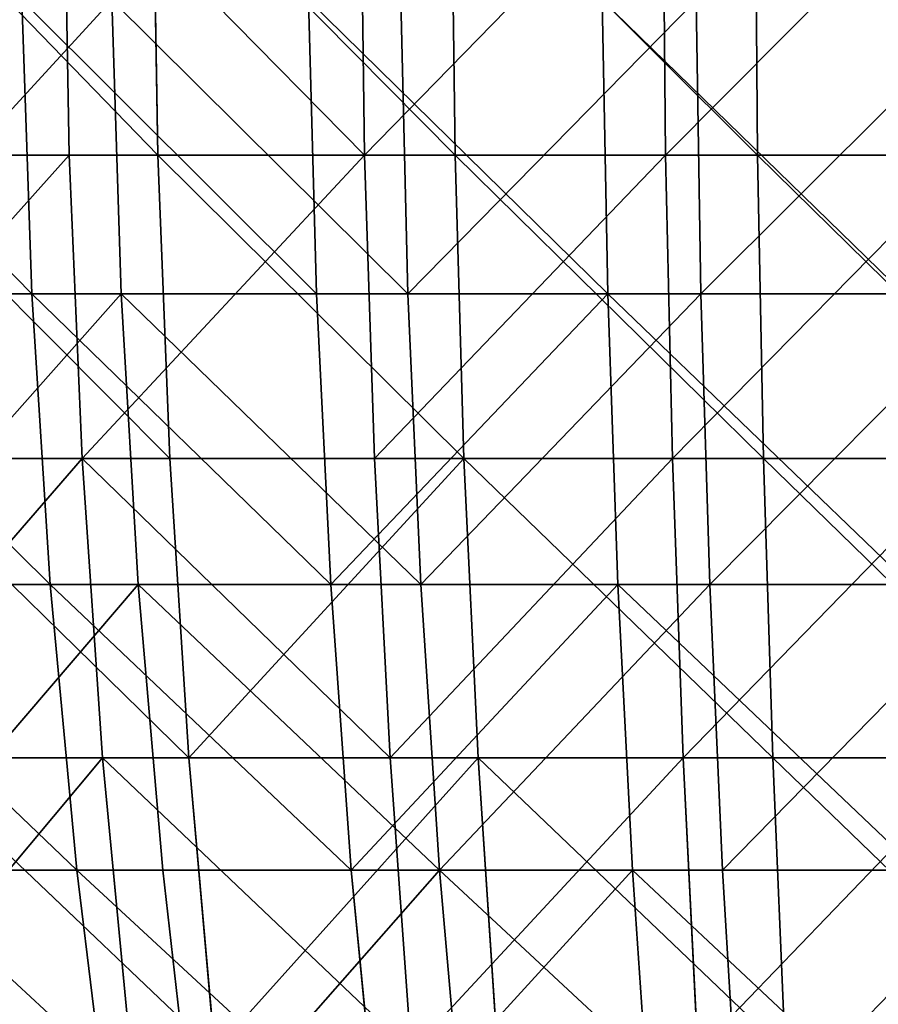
# Model space of a CAD drawing. Extents: x 143 to 263, y -61 to 82.
# Tile 99 of 256: x 183 to 196, y -19 to -4. Entities that reach past the tile are written whole.
import ezdxf

# ---------------------------------------------------------------- set-up
doc = ezdxf.new("R2010")
doc.units = 0
doc.header["$LTSCALE"] = 25.4
doc.layers.get('0').update_dxf_attribs({"color": 13, "linetype": 'CONTINUOUS'})

# ---------------------------------------------------------------- blocks, each defined once
blk = doc.blocks.new('ICE-BALL-8126_STL')
at = {"color": 7}
for p, q in [((93.284, -4.765, -3.056), (93.284, -9.381, -2.565)), ((93.284, -4.765, -3.056), (93.284, -9.381, -2.565)), ((97.845, -4.7, -2.085), (97.845, -9.24, -1.602)), ((97.845, -4.7, -2.085), (97.845, -9.24, -1.602)), ((88.662, -4.806, -3.671), (88.662, -9.47, -3.175)), ((88.662, -4.806, -3.671), (88.662, -9.47, -3.175)), ((99.555, -5.635, 2.112), (99.555, -10.006, 2.683)), ((99.555, -5.635, 2.112), (99.555, -10.006, 2.683)), ((90.775, -5.807, 0.186), (90.775, -10.335, 0.777)), ((90.775, -5.807, 0.186), (90.775, -10.335, 0.777)), ((95.203, -5.737, 0.975), (95.203, -10.2, 1.558)), ((95.203, -5.737, 0.975), (95.203, -10.2, 1.558)), ((97.845, -10.605, 113.252), (97.845, -6.078, 113.842)), ((97.845, -10.605, 113.252), (97.845, -6.078, 113.842)), ((88.662, -10.873, 114.819), (88.662, -6.222, 115.426)), ((88.662, -10.873, 114.819), (88.662, -6.222, 115.426)), ((93.284, -10.769, 114.211), (93.284, -6.166, 114.812)), ((93.284, -10.769, 114.211), (93.284, -6.166, 114.812)), ((99.555, -11.377, 108.928), (99.555, -7.022, 109.612)), ((99.555, -11.377, 108.928), (99.555, -7.022, 109.612)), ((95.203, -11.6, 110.048), (95.203, -7.153, 110.746)), ((95.203, -11.6, 110.048), (95.203, -7.153, 110.746)), ((90.775, -11.755, 110.825), (90.775, -7.244, 111.533)), ((90.775, -11.755, 110.825), (90.775, -7.244, 111.533)), ((102.316, -9.049, -0.291), (97.845, -9.24, -1.602)), ((102.316, -9.049, -0.291), (97.845, -9.24, -1.602)), ((97.845, -9.24, -1.602), (93.284, -9.381, -2.565)), ((97.845, -9.24, -1.602), (93.284, -9.381, -2.565)), ((97.845, -9.24, -1.602), (97.845, -13.729, -0.765)), ((97.845, -9.24, -1.602), (97.845, -13.729, -0.765)), ((93.284, -9.381, -2.565), (88.662, -9.47, -3.175)), ((93.284, -9.381, -2.565), (88.662, -9.47, -3.175)), ((93.284, -9.381, -2.565), (93.284, -13.945, -1.714)), ((93.284, -9.381, -2.565), (93.284, -13.945, -1.714)), ((88.662, -9.47, -3.175), (84.006, -9.507, -3.428)), ((88.662, -9.47, -3.175), (84.006, -9.507, -3.428)), ((88.662, -9.47, -3.175), (88.662, -14.081, -2.315)), ((88.662, -9.47, -3.175), (88.662, -14.081, -2.315)), ((99.555, -10.006, 2.683), (103.801, -9.754, 4.146)), ((99.555, -10.006, 2.683), (103.801, -9.754, 4.146)), ((95.203, -10.2, 1.558), (99.555, -10.006, 2.683)), ((95.203, -10.2, 1.558), (99.555, -10.006, 2.683)), ((99.555, -10.006, 2.683), (99.555, -14.316, 3.609)), ((99.555, -10.006, 2.683), (99.555, -14.316, 3.609)), ((90.775, -10.335, 0.777), (95.203, -10.2, 1.558)), ((90.775, -10.335, 0.777), (95.203, -10.2, 1.558)), ((95.203, -10.2, 1.558), (95.203, -14.601, 2.503)), ((95.203, -10.2, 1.558), (95.203, -14.601, 2.503)), ((86.297, -10.409, 0.346), (90.775, -10.335, 0.777)), ((86.297, -10.409, 0.346), (90.775, -10.335, 0.777)), ((90.775, -10.335, 0.777), (90.775, -14.799, 1.736)), ((90.775, -10.335, 0.777), (90.775, -14.799, 1.736)), ((102.316, -10.383, 111.946), (97.845, -10.605, 113.252)), ((102.316, -10.383, 111.946), (97.845, -10.605, 113.252)), ((97.845, -10.605, 113.252), (93.284, -10.769, 114.211)), ((97.845, -10.605, 113.252), (93.284, -10.769, 114.211)), ((97.845, -15.072, 112.308), (97.845, -10.605, 113.252)), ((97.845, -15.072, 112.308), (97.845, -10.605, 113.252)), ((93.284, -10.769, 114.211), (88.662, -10.873, 114.819)), ((93.284, -10.769, 114.211), (88.662, -10.873, 114.819)), ((93.284, -15.311, 113.252), (93.284, -10.769, 114.211)), ((93.284, -15.311, 113.252), (93.284, -10.769, 114.211)), ((88.662, -10.873, 114.819), (84.006, -10.916, 115.071)), ((88.662, -10.873, 114.819), (84.006, -10.916, 115.071)), ((88.662, -15.462, 113.849), (88.662, -10.873, 114.819)), ((88.662, -15.462, 113.849), (88.662, -10.873, 114.819)), ((99.555, -11.377, 108.928), (103.801, -11.087, 107.472)), ((99.555, -11.377, 108.928), (103.801, -11.087, 107.472)), ((95.203, -11.6, 110.048), (99.555, -11.377, 108.928)), ((95.203, -11.6, 110.048), (99.555, -11.377, 108.928)), ((99.555, -15.662, 107.892), (99.555, -11.377, 108.928)), ((99.555, -15.662, 107.892), (99.555, -11.377, 108.928)), ((90.775, -11.755, 110.825), (95.203, -11.6, 110.048)), ((90.775, -11.755, 110.825), (95.203, -11.6, 110.048)), ((95.203, -15.975, 108.99), (95.203, -11.6, 110.048)), ((95.203, -15.975, 108.99), (95.203, -11.6, 110.048)), ((86.297, -11.84, 111.254), (90.775, -11.755, 110.825)), ((86.297, -11.84, 111.254), (90.775, -11.755, 110.825)), ((90.775, -16.193, 109.752), (90.775, -11.755, 110.825)), ((90.775, -16.193, 109.752), (90.775, -11.755, 110.825)), ((102.316, -13.435, 0.527), (97.845, -13.729, -0.765)), ((102.316, -13.435, 0.527), (97.845, -13.729, -0.765)), ((97.845, -13.729, -0.765), (93.284, -13.945, -1.714)), ((97.845, -13.729, -0.765), (93.284, -13.945, -1.714)), ((97.845, -13.729, -0.765), (97.845, -18.137, 0.422)), ((97.845, -13.729, -0.765), (97.845, -18.137, 0.422)), ((93.284, -13.945, -1.714), (88.662, -14.081, -2.315)), ((93.284, -13.945, -1.714), (88.662, -14.081, -2.315)), ((93.284, -13.945, -1.714), (93.284, -18.427, -0.507)), ((93.284, -13.945, -1.714), (93.284, -18.427, -0.507)), ((99.555, -14.316, 3.609), (103.801, -13.945, 5.046)), ((99.555, -14.316, 3.609), (103.801, -13.945, 5.046)), ((88.662, -14.081, -2.315), (84.006, -14.138, -2.564)), ((88.662, -14.081, -2.315), (84.006, -14.138, -2.564)), ((88.662, -14.081, -2.315), (88.662, -18.611, -1.096)), ((88.662, -14.081, -2.315), (88.662, -18.611, -1.096)), ((95.203, -14.601, 2.503), (99.555, -14.316, 3.609)), ((95.203, -14.601, 2.503), (99.555, -14.316, 3.609)), ((99.555, -14.316, 3.609), (99.555, -18.536, 4.882)), ((99.555, -14.316, 3.609), (99.555, -18.536, 4.882)), ((90.775, -14.799, 1.736), (95.203, -14.601, 2.503)), ((90.775, -14.799, 1.736), (95.203, -14.601, 2.503)), ((95.203, -14.601, 2.503), (95.203, -18.91, 3.803)), ((95.203, -14.601, 2.503), (95.203, -18.91, 3.803)), ((86.297, -14.908, 1.312), (90.775, -14.799, 1.736)), ((86.297, -14.908, 1.312), (90.775, -14.799, 1.736)), ((90.775, -14.799, 1.736), (90.775, -19.17, 3.055)), ((90.775, -14.799, 1.736), (90.775, -19.17, 3.055)), ((102.316, -14.748, 111.023), (97.845, -15.072, 112.308)), ((102.316, -14.748, 111.023), (97.845, -15.072, 112.308)), ((97.845, -15.072, 112.308), (93.284, -15.311, 113.252)), ((97.845, -15.072, 112.308), (93.284, -15.311, 113.252)), ((97.845, -19.452, 111.016), (97.845, -15.072, 112.308)), ((97.845, -19.452, 111.016), (97.845, -15.072, 112.308)), ((99.555, -15.662, 107.892), (103.801, -15.254, 106.464)), ((99.555, -15.662, 107.892), (103.801, -15.254, 106.464)), ((93.284, -15.311, 113.252), (88.662, -15.462, 113.849)), ((93.284, -15.311, 113.252), (88.662, -15.462, 113.849)), ((93.284, -19.763, 111.939), (93.284, -15.311, 113.252)), ((93.284, -19.763, 111.939), (93.284, -15.311, 113.252)), ((88.662, -15.462, 113.849), (84.006, -15.524, 114.097)), ((88.662, -15.462, 113.849), (84.006, -15.524, 114.097)), ((88.662, -19.961, 112.523), (88.662, -15.462, 113.849)), ((88.662, -19.961, 112.523), (88.662, -15.462, 113.849)), ((95.203, -15.975, 108.99), (99.555, -15.662, 107.892)), ((95.203, -15.975, 108.99), (99.555, -15.662, 107.892)), ((99.555, -19.847, 106.51), (99.555, -15.662, 107.892)), ((99.555, -19.847, 106.51), (99.555, -15.662, 107.892)), ((90.775, -16.193, 109.752), (95.203, -15.975, 108.99)), ((90.775, -16.193, 109.752), (95.203, -15.975, 108.99)), ((95.203, -20.249, 107.579), (95.203, -15.975, 108.99)), ((95.203, -20.249, 107.579), (95.203, -15.975, 108.99)), ((86.297, -16.313, 110.172), (90.775, -16.193, 109.752)), ((86.297, -16.313, 110.172), (90.775, -16.193, 109.752)), ((90.775, -20.528, 108.32), (90.775, -16.193, 109.752)), ((90.775, -20.528, 108.32), (90.775, -16.193, 109.752)), ((102.316, -17.743, 1.687), (97.845, -18.137, 0.422)), ((102.316, -17.743, 1.687), (97.845, -18.137, 0.422)), ((97.845, -18.137, 0.422), (93.284, -18.427, -0.507)), ((97.845, -18.137, 0.422), (93.284, -18.427, -0.507)), ((97.845, -18.137, 0.422), (97.845, -22.439, 1.952)), ((97.845, -18.137, 0.422), (97.845, -22.439, 1.952)), ((99.555, -18.536, 4.882), (103.801, -18.05, 6.285)), ((99.555, -18.536, 4.882), (103.801, -18.05, 6.285)), ((93.284, -18.427, -0.507), (88.662, -18.611, -1.096)), ((93.284, -18.427, -0.507), (88.662, -18.611, -1.096)), ((93.284, -18.427, -0.507), (93.284, -22.801, 1.048)), ((93.284, -18.427, -0.507), (93.284, -22.801, 1.048)), ((95.203, -18.91, 3.803), (99.555, -18.536, 4.882)), ((95.203, -18.91, 3.803), (99.555, -18.536, 4.882)), ((99.555, -18.536, 4.882), (99.555, -22.638, 6.495)), ((99.555, -18.536, 4.882), (99.555, -22.638, 6.495)), ((88.662, -18.611, -1.096), (84.006, -18.687, -1.339)), ((88.662, -18.611, -1.096), (84.006, -18.687, -1.339)), ((88.662, -18.611, -1.096), (88.662, -23.03, 0.476)), ((88.662, -18.611, -1.096), (88.662, -23.03, 0.476)), ((90.775, -19.17, 3.055), (95.203, -18.91, 3.803)), ((90.775, -19.17, 3.055), (95.203, -18.91, 3.803)), ((95.203, -18.91, 3.803), (95.203, -23.099, 5.451)), ((95.203, -18.91, 3.803), (95.203, -23.099, 5.451)), ((102.316, -19.027, 109.761), (97.845, -19.452, 111.016)), ((102.316, -19.027, 109.761), (97.845, -19.452, 111.016)), ((86.297, -19.313, 2.642), (90.775, -19.17, 3.055)), ((86.297, -19.313, 2.642), (90.775, -19.17, 3.055)), ((90.775, -19.17, 3.055), (90.775, -23.419, 4.726)), ((90.775, -19.17, 3.055), (90.775, -23.419, 4.726)), ((99.555, -19.847, 106.51), (103.801, -19.325, 105.12)), ((99.555, -19.847, 106.51), (103.801, -19.325, 105.12)), ((97.845, -19.452, 111.016), (93.284, -19.763, 111.939)), ((97.845, -19.452, 111.016), (93.284, -19.763, 111.939)), ((97.845, -23.716, 109.385), (97.845, -19.452, 111.016)), ((97.845, -23.716, 109.385), (97.845, -19.452, 111.016)), ((93.284, -19.763, 111.939), (88.662, -19.961, 112.523)), ((93.284, -19.763, 111.939), (88.662, -19.961, 112.523)), ((93.284, -24.099, 110.28), (93.284, -19.763, 111.939)), ((93.284, -24.099, 110.28), (93.284, -19.763, 111.939)), ((95.203, -20.249, 107.579), (99.555, -19.847, 106.51)), ((95.203, -20.249, 107.579), (99.555, -19.847, 106.51)), ((99.555, -23.907, 104.791), (99.555, -19.847, 106.51)), ((99.555, -23.907, 104.791), (99.555, -19.847, 106.51)), ((88.662, -19.961, 112.523), (84.006, -20.043, 112.765)), ((88.662, -19.961, 112.523), (84.006, -20.043, 112.765)), ((88.662, -24.342, 110.847), (88.662, -19.961, 112.523)), ((88.662, -24.342, 110.847), (88.662, -19.961, 112.523)), ((90.775, -20.528, 108.32), (95.203, -20.249, 107.579)), ((90.775, -20.528, 108.32), (95.203, -20.249, 107.579)), ((95.203, -24.394, 105.824), (95.203, -20.249, 107.579)), ((95.203, -24.394, 105.824), (95.203, -20.249, 107.579)), ((86.297, -20.682, 108.729), (90.775, -20.528, 108.32)), ((86.297, -20.682, 108.729), (90.775, -20.528, 108.32)), ((90.775, -24.733, 106.54), (90.775, -20.528, 108.32)), ((90.775, -24.733, 106.54), (90.775, -20.528, 108.32))]:
    blk.add_line(p, q, dxfattribs=at)
mesh = blk.add_polyface(dxfattribs=at)
corners = [(102.316, -4.612, -0.763), (97.845, -9.24, -1.602), (97.845, -4.7, -2.085), (102.316, -9.049, -0.291)]
mesh.append_faces([[corners[k] for k in face] for face in [(0, 1, 2), (1, 0, 3)]], dxfattribs={"vtx0": -1, "color": 7})
mesh = blk.add_polyface(dxfattribs=at)
corners = [(93.284, -4.765, -3.056), (88.662, -9.47, -3.175), (88.662, -4.806, -3.671), (93.284, -9.381, -2.565)]
mesh.append_faces([[corners[k] for k in face] for face in [(0, 1, 2), (1, 0, 3)]], dxfattribs={"vtx0": -1, "color": 7})
mesh = blk.add_polyface(dxfattribs=at)
corners = [(97.845, -4.7, -2.085), (93.284, -9.381, -2.565), (93.284, -4.765, -3.056), (97.845, -9.24, -1.602)]
mesh.append_faces([[corners[k] for k in face] for face in [(0, 1, 2), (1, 0, 3)]], dxfattribs={"vtx0": -1, "color": 7})
mesh = blk.add_polyface(dxfattribs=at)
corners = [(88.662, -4.806, -3.671), (84.006, -9.507, -3.428), (84.006, -4.823, -3.926), (88.662, -9.47, -3.175)]
mesh.append_faces([[corners[k] for k in face] for face in [(0, 1, 2), (1, 0, 3)]], dxfattribs={"vtx0": -1, "color": 7})
mesh = blk.add_polyface(dxfattribs=at)
corners = [(103.801, -9.754, 4.146), (99.555, -5.635, 2.112), (99.555, -10.006, 2.683), (103.801, -5.503, 3.591)]
mesh.append_faces([[corners[k] for k in face] for face in [(0, 1, 2), (1, 0, 3)]], dxfattribs={"vtx0": -1, "color": 7})
mesh = blk.add_polyface(dxfattribs=at)
corners = [(99.555, -10.006, 2.683), (95.203, -5.737, 0.975), (95.203, -10.2, 1.558), (99.555, -5.635, 2.112)]
mesh.append_faces([[corners[k] for k in face] for face in [(0, 1, 2), (1, 0, 3)]], dxfattribs={"vtx0": -1, "color": 7})
mesh = blk.add_polyface(dxfattribs=at)
corners = [(90.775, -10.335, 0.777), (86.297, -5.846, -0.25), (86.297, -10.409, 0.346), (90.775, -5.807, 0.186)]
mesh.append_faces([[corners[k] for k in face] for face in [(0, 1, 2), (1, 0, 3)]], dxfattribs={"vtx0": -1, "color": 7})
mesh = blk.add_polyface(dxfattribs=at)
corners = [(95.203, -10.2, 1.558), (90.775, -5.807, 0.186), (90.775, -10.335, 0.777), (95.203, -5.737, 0.975)]
mesh.append_faces([[corners[k] for k in face] for face in [(0, 1, 2), (1, 0, 3)]], dxfattribs={"vtx0": -1, "color": 7})
mesh = blk.add_polyface(dxfattribs=at)
corners = [(102.316, -10.383, 111.946), (97.845, -6.078, 113.842), (97.845, -10.605, 113.252), (102.316, -5.958, 112.523)]
mesh.append_faces([[corners[k] for k in face] for face in [(0, 1, 2), (1, 0, 3)]], dxfattribs={"vtx0": -1, "color": 7})
mesh = blk.add_polyface(dxfattribs=at)
corners = [(97.845, -10.605, 113.252), (93.284, -6.166, 114.812), (93.284, -10.769, 114.211), (97.845, -6.078, 113.842)]
mesh.append_faces([[corners[k] for k in face] for face in [(0, 1, 2), (1, 0, 3)]], dxfattribs={"vtx0": -1, "color": 7})
mesh = blk.add_polyface(dxfattribs=at)
corners = [(88.662, -10.873, 114.819), (84.006, -6.245, 115.68), (84.006, -10.916, 115.071), (88.662, -6.222, 115.426)]
mesh.append_faces([[corners[k] for k in face] for face in [(0, 1, 2), (1, 0, 3)]], dxfattribs={"vtx0": -1, "color": 7})
mesh = blk.add_polyface(dxfattribs=at)
corners = [(93.284, -10.769, 114.211), (88.662, -6.222, 115.426), (88.662, -10.873, 114.819), (93.284, -6.166, 114.812)]
mesh.append_faces([[corners[k] for k in face] for face in [(0, 1, 2), (1, 0, 3)]], dxfattribs={"vtx0": -1, "color": 7})
mesh = blk.add_polyface(dxfattribs=at)
corners = [(103.801, -6.852, 108.137), (99.555, -11.377, 108.928), (99.555, -7.022, 109.612), (103.801, -11.087, 107.472)]
mesh.append_faces([[corners[k] for k in face] for face in [(0, 1, 2), (1, 0, 3)]], dxfattribs={"vtx0": -1, "color": 7})
mesh = blk.add_polyface(dxfattribs=at)
corners = [(99.555, -7.022, 109.612), (95.203, -11.6, 110.048), (95.203, -7.153, 110.746), (99.555, -11.377, 108.928)]
mesh.append_faces([[corners[k] for k in face] for face in [(0, 1, 2), (1, 0, 3)]], dxfattribs={"vtx0": -1, "color": 7})
mesh = blk.add_polyface(dxfattribs=at)
corners = [(95.203, -7.153, 110.746), (90.775, -11.755, 110.825), (90.775, -7.244, 111.533), (95.203, -11.6, 110.048)]
mesh.append_faces([[corners[k] for k in face] for face in [(0, 1, 2), (1, 0, 3)]], dxfattribs={"vtx0": -1, "color": 7})
mesh = blk.add_polyface(dxfattribs=at)
corners = [(90.775, -7.244, 111.533), (86.297, -11.84, 111.254), (86.297, -7.294, 111.967), (90.775, -11.755, 110.825)]
mesh.append_faces([[corners[k] for k in face] for face in [(0, 1, 2), (1, 0, 3)]], dxfattribs={"vtx0": -1, "color": 7})
mesh = blk.add_polyface(dxfattribs=at)
corners = [(102.316, -9.049, -0.291), (97.845, -13.729, -0.765), (97.845, -9.24, -1.602), (102.316, -13.435, 0.527)]
mesh.append_faces([[corners[k] for k in face] for face in [(0, 1, 2), (1, 0, 3)]], dxfattribs={"vtx0": -1, "color": 7})
mesh = blk.add_polyface(dxfattribs=at)
corners = [(97.845, -9.24, -1.602), (93.284, -13.945, -1.714), (93.284, -9.381, -2.565), (97.845, -13.729, -0.765)]
mesh.append_faces([[corners[k] for k in face] for face in [(0, 1, 2), (1, 0, 3)]], dxfattribs={"vtx0": -1, "color": 7})
mesh = blk.add_polyface(dxfattribs=at)
corners = [(93.284, -9.381, -2.565), (88.662, -14.081, -2.315), (88.662, -9.47, -3.175), (93.284, -13.945, -1.714)]
mesh.append_faces([[corners[k] for k in face] for face in [(0, 1, 2), (1, 0, 3)]], dxfattribs={"vtx0": -1, "color": 7})
mesh = blk.add_polyface(dxfattribs=at)
corners = [(88.662, -9.47, -3.175), (84.006, -14.138, -2.564), (84.006, -9.507, -3.428), (88.662, -14.081, -2.315)]
mesh.append_faces([[corners[k] for k in face] for face in [(0, 1, 2), (1, 0, 3)]], dxfattribs={"vtx0": -1, "color": 7})
mesh = blk.add_polyface(dxfattribs=at)
corners = [(99.555, -14.316, 3.609), (103.801, -9.754, 4.146), (99.555, -10.006, 2.683), (103.801, -13.945, 5.046)]
mesh.append_faces([[corners[k] for k in face] for face in [(0, 1, 2), (1, 0, 3)]], dxfattribs={"vtx0": -1, "color": 7})
mesh = blk.add_polyface(dxfattribs=at)
corners = [(99.555, -14.316, 3.609), (95.203, -10.2, 1.558), (95.203, -14.601, 2.503), (99.555, -10.006, 2.683)]
mesh.append_faces([[corners[k] for k in face] for face in [(0, 1, 2), (1, 0, 3)]], dxfattribs={"vtx0": -1, "color": 7})
mesh = blk.add_polyface(dxfattribs=at)
corners = [(95.203, -14.601, 2.503), (90.775, -10.335, 0.777), (90.775, -14.799, 1.736), (95.203, -10.2, 1.558)]
mesh.append_faces([[corners[k] for k in face] for face in [(0, 1, 2), (1, 0, 3)]], dxfattribs={"vtx0": -1, "color": 7})
mesh = blk.add_polyface(dxfattribs=at)
corners = [(90.775, -14.799, 1.736), (86.297, -10.409, 0.346), (86.297, -14.908, 1.312), (90.775, -10.335, 0.777)]
mesh.append_faces([[corners[k] for k in face] for face in [(0, 1, 2), (1, 0, 3)]], dxfattribs={"vtx0": -1, "color": 7})
mesh = blk.add_polyface(dxfattribs=at)
corners = [(102.316, -14.748, 111.023), (97.845, -10.605, 113.252), (97.845, -15.072, 112.308), (102.316, -10.383, 111.946)]
mesh.append_faces([[corners[k] for k in face] for face in [(0, 1, 2), (1, 0, 3)]], dxfattribs={"vtx0": -1, "color": 7})
mesh = blk.add_polyface(dxfattribs=at)
corners = [(97.845, -15.072, 112.308), (93.284, -10.769, 114.211), (93.284, -15.311, 113.252), (97.845, -10.605, 113.252)]
mesh.append_faces([[corners[k] for k in face] for face in [(0, 1, 2), (1, 0, 3)]], dxfattribs={"vtx0": -1, "color": 7})
mesh = blk.add_polyface(dxfattribs=at)
corners = [(93.284, -15.311, 113.252), (88.662, -10.873, 114.819), (88.662, -15.462, 113.849), (93.284, -10.769, 114.211)]
mesh.append_faces([[corners[k] for k in face] for face in [(0, 1, 2), (1, 0, 3)]], dxfattribs={"vtx0": -1, "color": 7})
mesh = blk.add_polyface(dxfattribs=at)
corners = [(88.662, -15.462, 113.849), (84.006, -10.916, 115.071), (84.006, -15.524, 114.097), (88.662, -10.873, 114.819)]
mesh.append_faces([[corners[k] for k in face] for face in [(0, 1, 2), (1, 0, 3)]], dxfattribs={"vtx0": -1, "color": 7})
mesh = blk.add_polyface(dxfattribs=at)
corners = [(99.555, -11.377, 108.928), (103.801, -15.254, 106.464), (99.555, -15.662, 107.892), (103.801, -11.087, 107.472)]
mesh.append_faces([[corners[k] for k in face] for face in [(0, 1, 2), (1, 0, 3)]], dxfattribs={"vtx0": -1, "color": 7})
mesh = blk.add_polyface(dxfattribs=at)
corners = [(95.203, -11.6, 110.048), (99.555, -15.662, 107.892), (95.203, -15.975, 108.99), (99.555, -11.377, 108.928)]
mesh.append_faces([[corners[k] for k in face] for face in [(0, 1, 2), (1, 0, 3)]], dxfattribs={"vtx0": -1, "color": 7})
mesh = blk.add_polyface(dxfattribs=at)
corners = [(90.775, -11.755, 110.825), (95.203, -15.975, 108.99), (90.775, -16.193, 109.752), (95.203, -11.6, 110.048)]
mesh.append_faces([[corners[k] for k in face] for face in [(0, 1, 2), (1, 0, 3)]], dxfattribs={"vtx0": -1, "color": 7})
mesh = blk.add_polyface(dxfattribs=at)
corners = [(90.775, -11.755, 110.825), (86.297, -16.313, 110.172), (86.297, -11.84, 111.254), (90.775, -16.193, 109.752)]
mesh.append_faces([[corners[k] for k in face] for face in [(0, 1, 2), (1, 0, 3)]], dxfattribs={"vtx0": -1, "color": 7})
mesh = blk.add_polyface(dxfattribs=at)
corners = [(97.845, -13.729, -0.765), (102.316, -17.743, 1.687), (97.845, -18.137, 0.422), (102.316, -13.435, 0.527)]
mesh.append_faces([[corners[k] for k in face] for face in [(0, 1, 2), (1, 0, 3)]], dxfattribs={"vtx0": -1, "color": 7})
mesh = blk.add_polyface(dxfattribs=at)
corners = [(93.284, -13.945, -1.714), (97.845, -18.137, 0.422), (93.284, -18.427, -0.507), (97.845, -13.729, -0.765)]
mesh.append_faces([[corners[k] for k in face] for face in [(0, 1, 2), (1, 0, 3)]], dxfattribs={"vtx0": -1, "color": 7})
mesh = blk.add_polyface(dxfattribs=at)
corners = [(93.284, -13.945, -1.714), (88.662, -18.611, -1.096), (88.662, -14.081, -2.315), (93.284, -18.427, -0.507)]
mesh.append_faces([[corners[k] for k in face] for face in [(0, 1, 2), (1, 0, 3)]], dxfattribs={"vtx0": -1, "color": 7})
mesh = blk.add_polyface(dxfattribs=at)
corners = [(103.801, -18.05, 6.285), (99.555, -14.316, 3.609), (99.555, -18.536, 4.882), (103.801, -13.945, 5.046)]
mesh.append_faces([[corners[k] for k in face] for face in [(0, 1, 2), (1, 0, 3)]], dxfattribs={"vtx0": -1, "color": 7})
mesh = blk.add_polyface(dxfattribs=at)
corners = [(88.662, -14.081, -2.315), (84.006, -18.687, -1.339), (84.006, -14.138, -2.564), (88.662, -18.611, -1.096)]
mesh.append_faces([[corners[k] for k in face] for face in [(0, 1, 2), (1, 0, 3)]], dxfattribs={"vtx0": -1, "color": 7})
mesh = blk.add_polyface(dxfattribs=at)
corners = [(95.203, -18.91, 3.803), (99.555, -14.316, 3.609), (95.203, -14.601, 2.503), (99.555, -18.536, 4.882)]
mesh.append_faces([[corners[k] for k in face] for face in [(0, 1, 2), (1, 0, 3)]], dxfattribs={"vtx0": -1, "color": 7})
mesh = blk.add_polyface(dxfattribs=at)
corners = [(90.775, -19.17, 3.055), (95.203, -14.601, 2.503), (90.775, -14.799, 1.736), (95.203, -18.91, 3.803)]
mesh.append_faces([[corners[k] for k in face] for face in [(0, 1, 2), (1, 0, 3)]], dxfattribs={"vtx0": -1, "color": 7})
mesh = blk.add_polyface(dxfattribs=at)
corners = [(86.297, -19.313, 2.642), (90.775, -14.799, 1.736), (86.297, -14.908, 1.312), (90.775, -19.17, 3.055)]
mesh.append_faces([[corners[k] for k in face] for face in [(0, 1, 2), (1, 0, 3)]], dxfattribs={"vtx0": -1, "color": 7})
mesh = blk.add_polyface(dxfattribs=at)
corners = [(97.845, -19.452, 111.016), (102.316, -14.748, 111.023), (97.845, -15.072, 112.308), (102.316, -19.027, 109.761)]
mesh.append_faces([[corners[k] for k in face] for face in [(0, 1, 2), (1, 0, 3)]], dxfattribs={"vtx0": -1, "color": 7})
mesh = blk.add_polyface(dxfattribs=at)
corners = [(93.284, -19.763, 111.939), (97.845, -15.072, 112.308), (93.284, -15.311, 113.252), (97.845, -19.452, 111.016)]
mesh.append_faces([[corners[k] for k in face] for face in [(0, 1, 2), (1, 0, 3)]], dxfattribs={"vtx0": -1, "color": 7})
mesh = blk.add_polyface(dxfattribs=at)
corners = [(103.801, -15.254, 106.464), (99.555, -19.847, 106.51), (99.555, -15.662, 107.892), (103.801, -19.325, 105.12)]
mesh.append_faces([[corners[k] for k in face] for face in [(0, 1, 2), (1, 0, 3)]], dxfattribs={"vtx0": -1, "color": 7})
mesh = blk.add_polyface(dxfattribs=at)
corners = [(93.284, -19.763, 111.939), (88.662, -15.462, 113.849), (88.662, -19.961, 112.523), (93.284, -15.311, 113.252)]
mesh.append_faces([[corners[k] for k in face] for face in [(0, 1, 2), (1, 0, 3)]], dxfattribs={"vtx0": -1, "color": 7})
mesh = blk.add_polyface(dxfattribs=at)
corners = [(84.006, -20.043, 112.765), (88.662, -15.462, 113.849), (84.006, -15.524, 114.097), (88.662, -19.961, 112.523)]
mesh.append_faces([[corners[k] for k in face] for face in [(0, 1, 2), (1, 0, 3)]], dxfattribs={"vtx0": -1, "color": 7})
mesh = blk.add_polyface(dxfattribs=at)
corners = [(99.555, -15.662, 107.892), (95.203, -20.249, 107.579), (95.203, -15.975, 108.99), (99.555, -19.847, 106.51)]
mesh.append_faces([[corners[k] for k in face] for face in [(0, 1, 2), (1, 0, 3)]], dxfattribs={"vtx0": -1, "color": 7})
mesh = blk.add_polyface(dxfattribs=at)
corners = [(95.203, -15.975, 108.99), (90.775, -20.528, 108.32), (90.775, -16.193, 109.752), (95.203, -20.249, 107.579)]
mesh.append_faces([[corners[k] for k in face] for face in [(0, 1, 2), (1, 0, 3)]], dxfattribs={"vtx0": -1, "color": 7})
mesh = blk.add_polyface(dxfattribs=at)
corners = [(90.775, -16.193, 109.752), (86.297, -20.682, 108.729), (86.297, -16.313, 110.172), (90.775, -20.528, 108.32)]
mesh.append_faces([[corners[k] for k in face] for face in [(0, 1, 2), (1, 0, 3)]], dxfattribs={"vtx0": -1, "color": 7})
mesh = blk.add_polyface(dxfattribs=at)
corners = [(102.316, -17.743, 1.687), (97.845, -22.439, 1.952), (97.845, -18.137, 0.422), (102.316, -21.947, 3.182)]
mesh.append_faces([[corners[k] for k in face] for face in [(0, 1, 2), (1, 0, 3)]], dxfattribs={"vtx0": -1, "color": 7})
mesh = blk.add_polyface(dxfattribs=at)
corners = [(97.845, -18.137, 0.422), (93.284, -22.801, 1.048), (93.284, -18.427, -0.507), (97.845, -22.439, 1.952)]
mesh.append_faces([[corners[k] for k in face] for face in [(0, 1, 2), (1, 0, 3)]], dxfattribs={"vtx0": -1, "color": 7})
mesh = blk.add_polyface(dxfattribs=at)
corners = [(99.555, -22.638, 6.495), (103.801, -18.05, 6.285), (99.555, -18.536, 4.882), (103.801, -22.039, 7.854)]
mesh.append_faces([[corners[k] for k in face] for face in [(0, 1, 2), (1, 0, 3)]], dxfattribs={"vtx0": -1, "color": 7})
mesh = blk.add_polyface(dxfattribs=at)
corners = [(93.284, -18.427, -0.507), (88.662, -23.03, 0.476), (88.662, -18.611, -1.096), (93.284, -22.801, 1.048)]
mesh.append_faces([[corners[k] for k in face] for face in [(0, 1, 2), (1, 0, 3)]], dxfattribs={"vtx0": -1, "color": 7})
mesh = blk.add_polyface(dxfattribs=at)
corners = [(99.555, -22.638, 6.495), (95.203, -18.91, 3.803), (95.203, -23.099, 5.451), (99.555, -18.536, 4.882)]
mesh.append_faces([[corners[k] for k in face] for face in [(0, 1, 2), (1, 0, 3)]], dxfattribs={"vtx0": -1, "color": 7})
mesh = blk.add_polyface(dxfattribs=at)
corners = [(88.662, -18.611, -1.096), (84.006, -23.125, 0.238), (84.006, -18.687, -1.339), (88.662, -23.03, 0.476)]
mesh.append_faces([[corners[k] for k in face] for face in [(0, 1, 2), (1, 0, 3)]], dxfattribs={"vtx0": -1, "color": 7})
mesh = blk.add_polyface(dxfattribs=at)
corners = [(95.203, -23.099, 5.451), (90.775, -19.17, 3.055), (90.775, -23.419, 4.726), (95.203, -18.91, 3.803)]
mesh.append_faces([[corners[k] for k in face] for face in [(0, 1, 2), (1, 0, 3)]], dxfattribs={"vtx0": -1, "color": 7})
mesh = blk.add_polyface(dxfattribs=at)
corners = [(102.316, -23.194, 108.168), (97.845, -19.452, 111.016), (97.845, -23.716, 109.385), (102.316, -19.027, 109.761)]
mesh.append_faces([[corners[k] for k in face] for face in [(0, 1, 2), (1, 0, 3)]], dxfattribs={"vtx0": -1, "color": 7})
mesh = blk.add_polyface(dxfattribs=at)
corners = [(90.775, -23.419, 4.726), (86.297, -19.313, 2.642), (86.297, -23.595, 4.326), (90.775, -19.17, 3.055)]
mesh.append_faces([[corners[k] for k in face] for face in [(0, 1, 2), (1, 0, 3)]], dxfattribs={"vtx0": -1, "color": 7})
mesh = blk.add_polyface(dxfattribs=at)
corners = [(103.801, -19.325, 105.12), (99.555, -23.907, 104.791), (99.555, -19.847, 106.51), (103.801, -23.273, 103.449)]
mesh.append_faces([[corners[k] for k in face] for face in [(0, 1, 2), (1, 0, 3)]], dxfattribs={"vtx0": -1, "color": 7})
mesh = blk.add_polyface(dxfattribs=at)
corners = [(97.845, -23.716, 109.385), (93.284, -19.763, 111.939), (93.284, -24.099, 110.28), (97.845, -19.452, 111.016)]
mesh.append_faces([[corners[k] for k in face] for face in [(0, 1, 2), (1, 0, 3)]], dxfattribs={"vtx0": -1, "color": 7})
mesh = blk.add_polyface(dxfattribs=at)
corners = [(93.284, -24.099, 110.28), (88.662, -19.961, 112.523), (88.662, -24.342, 110.847), (93.284, -19.763, 111.939)]
mesh.append_faces([[corners[k] for k in face] for face in [(0, 1, 2), (1, 0, 3)]], dxfattribs={"vtx0": -1, "color": 7})
mesh = blk.add_polyface(dxfattribs=at)
corners = [(99.555, -19.847, 106.51), (95.203, -24.394, 105.824), (95.203, -20.249, 107.579), (99.555, -23.907, 104.791)]
mesh.append_faces([[corners[k] for k in face] for face in [(0, 1, 2), (1, 0, 3)]], dxfattribs={"vtx0": -1, "color": 7})
mesh = blk.add_polyface(dxfattribs=at)
corners = [(88.662, -24.342, 110.847), (84.006, -20.043, 112.765), (84.006, -24.442, 111.082), (88.662, -19.961, 112.523)]
mesh.append_faces([[corners[k] for k in face] for face in [(0, 1, 2), (1, 0, 3)]], dxfattribs={"vtx0": -1, "color": 7})
mesh = blk.add_polyface(dxfattribs=at)
corners = [(95.203, -20.249, 107.579), (90.775, -24.733, 106.54), (90.775, -20.528, 108.32), (95.203, -24.394, 105.824)]
mesh.append_faces([[corners[k] for k in face] for face in [(0, 1, 2), (1, 0, 3)]], dxfattribs={"vtx0": -1, "color": 7})
mesh = blk.add_polyface(dxfattribs=at)
corners = [(90.775, -20.528, 108.32), (86.297, -24.92, 106.935), (86.297, -20.682, 108.729), (90.775, -24.733, 106.54)]
mesh.append_faces([[corners[k] for k in face] for face in [(0, 1, 2), (1, 0, 3)]], dxfattribs={"vtx0": -1, "color": 7})

msp = doc.modelspace()

# ---------------------------------------------------------------- block references
at = {"color": 0, "rotation": 270}
msp.add_blockref('ICE-BALL-8126_STL', (203.864, 82.233), dxfattribs=at)

doc.saveas('drawing.dxf')
